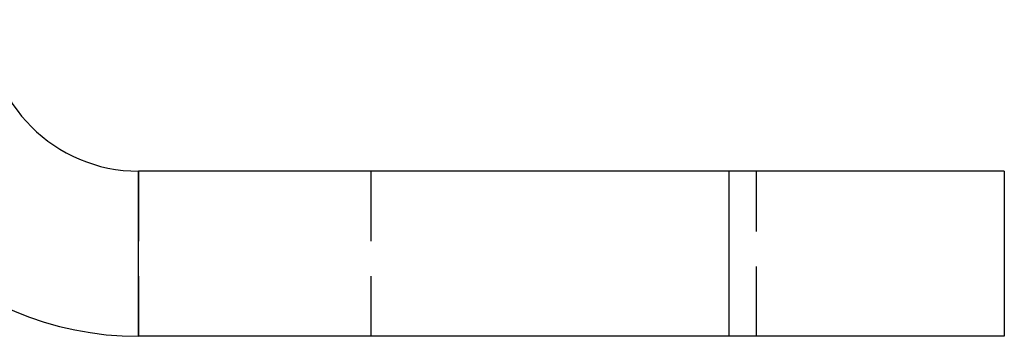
# Model space of a CAD drawing. Extents: x 43 to 342, y 12 to 285.
# Tile 31 of 38: x 324 to 342, y 217 to 223. Entities that reach past the tile are written whole.
import ezdxf

# ---------------------------------------------------------------- set-up
doc = ezdxf.new("R2010")
doc.units = 0
doc.linetypes.add('HIDDEN', pattern=[1.905, 1.27, -0.635])
doc.layers.get('0').update_dxf_attribs({"linetype": 'CONTINUOUS'})

msp = doc.modelspace()

# ---------------------------------------------------------------- linework, layer by layer
at = {"color": 7, "linetype": 'CONTINUOUS'}
for p, q in [((326.373, 217.1181), (326.373, 220.1181)), ((337.0911, 220.1181), (326.373, 220.1181)), ((337.0911, 220.1181), (337.0911, 217.1181)), ((342.0911, 220.1181), (337.0911, 220.1181)), ((342.0911, 220.1181), (342.0911, 217.1181)), ((337.0911, 217.1181), (326.373, 217.1181)), ((342.0911, 217.1181), (337.0911, 217.1181))]:
    msp.add_line(p, q, dxfattribs=at)
at = {"color": 7, "linetype": 'HIDDEN'}
for p, q in [((326.373, 220.1181), (326.373, 217.1181)), ((330.5911, 220.1181), (330.5911, 217.1181)), ((337.0911, 220.1181), (337.0911, 217.1181)), ((337.5911, 217.1181), (337.5911, 220.1181))]:
    msp.add_line(p, q, dxfattribs=at)
at = {"color": 7, "linetype": 'CONTINUOUS'}
for radius in [5.75, 2.75]:
    msp.add_arc((326.373, 222.8681), radius, 180, 270, dxfattribs=at)

doc.saveas('drawing.dxf')
